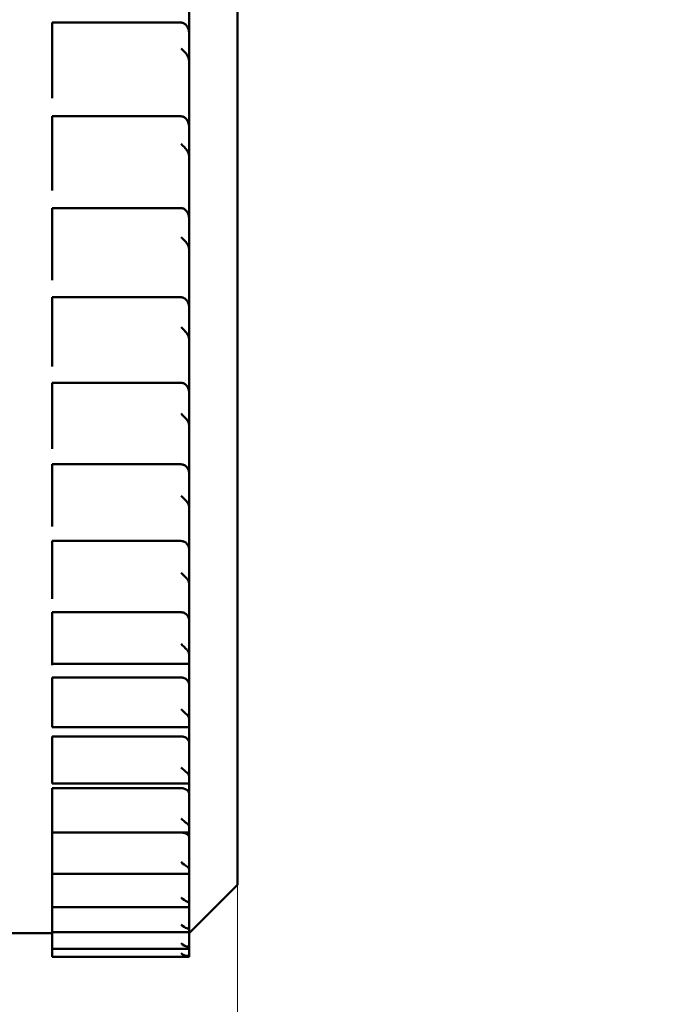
# Model space of a CAD drawing. Extents: x 2684 to 3039, y 582 to 1051.
# Tile 25 of 37: x 2975 to 2983, y 855 to 867. Entities that reach past the tile are written whole.
import ezdxf

# ---------------------------------------------------------------- set-up
doc = ezdxf.new("R2010")
doc.units = 0
doc.header["$LTSCALE"] = 2.5
doc.layers.add('Dimensions(ISO)', color=3, linetype='Continuous', lineweight=18)
doc.layers.add('Visible Edges(ISO)', color=2, linetype='Continuous', lineweight=50)
doc.styles.add('Tekstas katalogui', font='Avgardn.ttf')
doc.dimstyles.new('Naujas_stilius', dxfattribs={"dimscale": 2.5, "dimtxt": 2.8, "dimasz": 3, "dimexe": 1, "dimexo": 0, "dimgap": 0.3, "dimtad": 1, "dimtoh": 1, "dimrnd": 1e-08, "dimtxsty": 'Tekstas katalogui', "dimcen": 0.3, "dimdle": 3, "dimclrd": 7, "dimclre": 7, "dimclrt": 7, "dimazin": 2, "dimtfac": 0.5, "dimtofl": 0, "dimtmove": 0, "dimatfit": 3, "dimfxl": 1, "dimtolj": 1, "dimlwd": 15, "dimlwe": 15, "dimarcsym": 0})

# ---------------------------------------------------------------- blocks, each defined once
blk = doc.blocks.new('*D54')
at = {"layer": 'Defpoints', "color": 0, "linetype": 'Continuous'}
for p in [(2919.879, 889.868), (2996.278, 889.868), (2904.879, 847.368)]:
    blk.add_point(p, dxfattribs=at)
at = {"layer": 'Dimensions(ISO)', "color": 7, "linetype": 'Continuous', "lineweight": 15}
for p, q in [((2919.879, 889.868), (2998.778, 889.868)), ((2996.278, 854.868), (2996.278, 882.368)), ((2904.879, 847.368), (2998.778, 847.368))]:
    blk.add_line(p, q, dxfattribs=at)
at = {"layer": 'Dimensions(ISO)', "color": 7, "linetype": 'Continuous'}
for points in [[(2995.028, 882.368), (2997.528, 882.368), (2996.278, 889.868)], [(2995.028, 854.868), (2997.528, 854.868), (2996.278, 847.368)]]:
    blk.add_solid(points, dxfattribs=at)
at = {"layer": 'Dimensions(ISO)', "color": 7, "linetype": 'Continuous', "lineweight": 18, "insert": (2991.564, 859.298), "char_height": 7, "attachment_point": 4, "rotation": 90, "style": 'Tekstas katalogui'}
blk.add_mtext('\\A1;42,5', dxfattribs=at)
blk = doc.blocks.new('*D56')
at = {"layer": 'Defpoints', "color": 0, "linetype": 'Continuous'}
for p in [(2977.879, 856.268), (2722.879, 847.868), (2977.879, 834.268)]:
    blk.add_point(p, dxfattribs=at)
at = {"layer": 'Dimensions(ISO)', "color": 7, "linetype": 'Continuous', "lineweight": 15}
for p, q in [((2977.879, 856.268), (2977.879, 831.768)), ((2722.879, 847.868), (2722.879, 831.768)), ((2730.379, 834.268), (2970.379, 834.268))]:
    blk.add_line(p, q, dxfattribs=at)
at = {"layer": 'Dimensions(ISO)', "color": 7, "linetype": 'Continuous'}
for points in [[(2730.379, 835.518), (2730.379, 833.018), (2722.879, 834.268)], [(2970.379, 835.518), (2970.379, 833.018), (2977.879, 834.268)]]:
    blk.add_solid(points, dxfattribs=at)
at = {"layer": 'Dimensions(ISO)', "color": 7, "linetype": 'Continuous', "lineweight": 18, "insert": (2842.557, 838.662), "char_height": 7, "attachment_point": 4, "style": 'Tekstas katalogui'}
blk.add_mtext('\\A1;255', dxfattribs=at)

msp = doc.modelspace()

# ---------------------------------------------------------------- linework, layer by layer
at = {"layer": 'Visible Edges(ISO)'}
for p, q in [((2977.879, 881.468), (2977.879, 856.268)), ((2977.279, 866.818), (2977.279, 867.191)), ((2975.579, 866.962), (2977.179, 866.962)), ((2975.579, 866.962), (2975.579, 866.639)), ((2977.279, 866.465), (2977.279, 866.818)), ((2975.579, 866.565), (2975.579, 866.639)), ((2975.579, 866.35), (2975.579, 866.565)), ((2977.279, 866.35), (2977.279, 866.465)), ((2975.579, 866.287), (2975.579, 866.35)), ((2977.279, 866.35), (2977.279, 866.287)), ((2975.579, 866.287), (2975.579, 866.085)), ((2977.279, 866.287), (2977.279, 866.085)), ((2975.579, 866.085), (2975.579, 866.024)), ((2977.279, 866.024), (2977.279, 866.085)), ((2977.279, 865.657), (2977.279, 866.024)), ((2975.579, 865.799), (2977.179, 865.799)), ((2975.579, 865.799), (2975.579, 865.457)), ((2977.279, 865.284), (2977.279, 865.657)), ((2975.579, 865.382), (2975.579, 865.457)), ((2975.579, 865.171), (2975.579, 865.382)), ((2977.279, 865.171), (2977.279, 865.284)), ((2975.579, 865.112), (2975.579, 865.171)), ((2977.279, 865.171), (2977.279, 865.112)), ((2975.579, 865.112), (2975.579, 864.937)), ((2977.279, 865.112), (2977.279, 864.937)), ((2975.579, 864.937), (2975.579, 864.88)), ((2977.279, 864.88), (2977.279, 864.937)), ((2977.279, 864.523), (2977.279, 864.88)), ((2975.579, 864.66), (2977.179, 864.66)), ((2975.579, 864.66), (2975.579, 864.302)), ((2977.279, 864.132), (2977.279, 864.523)), ((2975.579, 864.227), (2975.579, 864.302)), ((2975.579, 864.022), (2975.579, 864.227)), ((2975.579, 863.967), (2975.579, 864.022)), ((2977.279, 864.022), (2977.279, 864.132)), ((2977.279, 864.022), (2977.279, 863.967)), ((2975.579, 863.967), (2975.579, 863.821)), ((2977.279, 863.967), (2977.279, 863.821)), ((2975.579, 863.821), (2975.579, 863.768)), ((2977.279, 863.768), (2977.279, 863.821)), ((2977.279, 863.423), (2977.279, 863.768)), ((2975.579, 863.556), (2977.179, 863.556)), ((2975.579, 863.556), (2975.579, 863.185)), ((2977.279, 863.017), (2977.279, 863.423)), ((2975.579, 863.109), (2975.579, 863.185)), ((2975.579, 862.912), (2975.579, 863.109)), ((2977.279, 862.912), (2977.279, 863.017)), ((2975.579, 862.862), (2975.579, 862.912)), ((2975.579, 862.862), (2975.579, 862.745)), ((2977.279, 862.912), (2977.279, 862.862)), ((2977.279, 862.862), (2977.279, 862.745)), ((2975.579, 862.745), (2975.579, 862.698)), ((2977.279, 862.698), (2977.279, 862.745)), ((2977.279, 862.367), (2977.279, 862.698)), ((2975.579, 862.494), (2977.179, 862.494)), ((2975.579, 862.494), (2975.579, 862.113)), ((2977.279, 861.95), (2977.279, 862.367)), ((2975.579, 862.038), (2975.579, 862.113)), ((2975.579, 861.85), (2975.579, 862.038)), ((2977.279, 861.85), (2977.279, 861.95)), ((2975.579, 861.805), (2975.579, 861.85)), ((2977.279, 861.85), (2977.279, 861.805)), ((2975.579, 861.805), (2975.579, 861.719)), ((2975.579, 861.719), (2975.579, 861.676)), ((2977.279, 861.805), (2977.279, 861.719)), ((2977.279, 861.676), (2977.279, 861.719)), ((2977.279, 861.363), (2977.279, 861.676)), ((2975.579, 861.484), (2977.179, 861.484)), ((2975.579, 861.484), (2975.579, 861.095)), ((2977.279, 860.939), (2977.279, 861.363)), ((2975.579, 861.021), (2975.579, 861.095)), ((2975.579, 860.845), (2975.579, 861.021)), ((2975.579, 860.806), (2975.579, 860.845)), ((2977.279, 860.845), (2977.279, 860.939)), ((2977.279, 860.845), (2977.279, 860.806)), ((2975.579, 860.806), (2975.579, 860.75)), ((2975.579, 860.75), (2975.579, 860.713)), ((2977.279, 860.806), (2977.279, 860.75)), ((2977.279, 860.713), (2977.279, 860.75)), ((2977.279, 860.42), (2977.279, 860.713)), ((2975.579, 860.533), (2977.179, 860.533)), ((2975.579, 860.533), (2975.579, 860.14)), ((2977.279, 859.992), (2977.279, 860.42)), ((2975.579, 860.068), (2975.579, 860.14)), ((2975.579, 859.904), (2975.579, 860.068)), ((2977.279, 859.904), (2977.279, 859.992)), ((2975.579, 859.871), (2975.579, 859.904)), ((2975.579, 859.871), (2975.579, 859.847)), ((2977.279, 859.904), (2977.279, 859.871)), ((2977.279, 859.871), (2977.279, 859.847)), ((2975.579, 859.847), (2975.579, 859.816)), ((2977.279, 859.816), (2977.279, 859.847)), ((2977.279, 859.545), (2977.279, 859.816)), ((2975.579, 859.649), (2977.179, 859.649)), ((2975.579, 859.649), (2975.579, 859.255)), ((2977.279, 859.116), (2977.279, 859.545)), ((2975.579, 859.186), (2975.579, 859.255)), ((2975.579, 859.035), (2975.579, 859.186)), ((2975.579, 859.008), (2975.579, 859.035)), ((2977.279, 859.035), (2977.279, 859.116)), ((2977.279, 859.035), (2977.279, 859.008)), ((2975.579, 859.008), (2975.579, 858.991)), ((2977.279, 859.008), (2975.579, 859.008)), ((2977.279, 858.991), (2977.279, 859.008)), ((2977.279, 858.745), (2977.279, 858.991)), ((2975.579, 858.839), (2977.179, 858.839)), ((2975.579, 858.839), (2975.579, 858.448)), ((2977.279, 858.318), (2977.279, 858.745)), ((2975.579, 858.381), (2975.579, 858.448)), ((2975.579, 858.246), (2975.579, 858.381)), ((2977.279, 858.246), (2977.279, 858.318)), ((2975.579, 858.224), (2975.579, 858.246)), ((2977.279, 858.224), (2975.579, 858.224)), ((2977.279, 858.246), (2977.279, 858.224)), ((2977.279, 858.026), (2977.279, 858.224)), ((2975.579, 858.11), (2977.179, 858.11)), ((2975.579, 858.11), (2975.579, 857.725)), ((2977.279, 857.605), (2977.279, 858.026)), ((2975.579, 857.662), (2975.579, 857.725)), ((2975.579, 857.541), (2975.579, 857.662)), ((2977.279, 857.541), (2977.279, 857.605)), ((2975.579, 857.525), (2975.579, 857.541)), ((2977.279, 857.525), (2975.579, 857.525)), ((2975.579, 857.468), (2977.179, 857.468)), ((2975.579, 857.468), (2975.579, 857.091)), ((2977.279, 857.541), (2977.279, 857.525)), ((2977.279, 857.395), (2977.279, 857.525)), ((2977.279, 856.984), (2977.279, 857.395)), ((2975.579, 857.032), (2975.579, 857.091)), ((2975.579, 856.929), (2975.579, 857.032)), ((2977.279, 856.929), (2977.279, 856.984)), ((2975.579, 856.917), (2975.579, 856.929)), ((2975.579, 856.917), (2975.579, 856.552)), ((2977.279, 856.917), (2975.579, 856.917)), ((2977.279, 856.929), (2977.279, 856.917)), ((2977.279, 856.856), (2977.279, 856.917)), ((2977.279, 856.457), (2977.279, 856.856)), ((2975.579, 856.498), (2975.579, 856.552)), ((2975.579, 856.412), (2975.579, 856.498)), ((2977.279, 856.412), (2977.279, 856.457)), ((2975.579, 856.404), (2975.579, 856.412)), ((2975.579, 856.404), (2975.579, 856.112)), ((2977.279, 856.404), (2975.579, 856.404)), ((2977.279, 856.412), (2977.279, 856.404)), ((2977.279, 856.031), (2977.279, 856.404)), ((2977.879, 856.268), (2977.279, 855.668)), ((2975.579, 856.063), (2975.579, 856.112)), ((2975.579, 855.995), (2975.579, 856.063)), ((2975.579, 855.991), (2975.579, 855.995)), ((2975.579, 855.991), (2975.579, 855.775)), ((2977.279, 855.991), (2975.579, 855.991)), ((2977.279, 855.995), (2977.279, 856.031)), ((2977.279, 855.995), (2977.279, 855.991)), ((2977.279, 855.708), (2977.279, 855.991)), ((2975.579, 855.731), (2975.579, 855.775)), ((2975.579, 855.683), (2975.579, 855.731)), ((2974.579, 855.668), (2975.579, 855.668)), ((2975.579, 855.68), (2975.579, 855.683)), ((2975.579, 855.68), (2975.579, 855.544)), ((2977.279, 855.68), (2975.579, 855.68)), ((2977.279, 855.683), (2977.279, 855.708)), ((2977.279, 855.683), (2977.279, 855.68)), ((2977.279, 855.491), (2977.279, 855.68)), ((2975.579, 855.505), (2975.579, 855.544)), ((2975.579, 855.476), (2975.579, 855.505)), ((2975.579, 855.475), (2975.579, 855.476)), ((2975.579, 855.475), (2975.579, 855.419)), ((2977.279, 855.475), (2975.579, 855.475)), ((2977.279, 855.476), (2977.279, 855.491)), ((2977.279, 855.476), (2977.279, 855.475)), ((2977.279, 855.382), (2977.279, 855.475)), ((2975.579, 855.387), (2975.579, 855.419)), ((2975.579, 855.377), (2975.579, 855.387)), ((2975.579, 855.377), (2975.579, 855.377)), ((2977.279, 855.377), (2975.579, 855.377)), ((2977.279, 855.377), (2977.279, 855.382)), ((2977.279, 855.377), (2977.279, 855.377))]:
    msp.add_line(p, q, dxfattribs=at)
at = {"layer": 'Visible Edges(ISO)', "flags": 128}
for points in [[(2977.179, 866.962), (2977.186, 866.962), (2977.194, 866.96), (2977.202, 866.958), (2977.209, 866.955), (2977.217, 866.951), (2977.223, 866.947), (2977.23, 866.942), (2977.236, 866.936), (2977.241, 866.93), (2977.246, 866.924), (2977.251, 866.918), (2977.255, 866.911), (2977.259, 866.904), (2977.262, 866.897), (2977.265, 866.889), (2977.268, 866.882), (2977.271, 866.874), (2977.273, 866.866), (2977.275, 866.858), (2977.276, 866.85), (2977.277, 866.842), (2977.278, 866.834), (2977.278, 866.826), (2977.279, 866.818)], [(2977.249, 866.565), (2977.251, 866.561), (2977.254, 866.558), (2977.256, 866.554), (2977.258, 866.55), (2977.26, 866.546), (2977.262, 866.542), (2977.264, 866.538), (2977.266, 866.534), (2977.267, 866.53), (2977.269, 866.526), (2977.27, 866.521), (2977.271, 866.517), (2977.273, 866.513), (2977.274, 866.508), (2977.275, 866.504), (2977.275, 866.5), (2977.276, 866.495), (2977.277, 866.491), (2977.277, 866.486), (2977.278, 866.482), (2977.278, 866.478), (2977.278, 866.473), (2977.279, 866.469), (2977.279, 866.465)], [(2977.179, 865.799), (2977.186, 865.798), (2977.194, 865.797), (2977.202, 865.795), (2977.209, 865.792), (2977.217, 865.788), (2977.223, 865.784), (2977.23, 865.779), (2977.236, 865.773), (2977.241, 865.768), (2977.246, 865.762), (2977.251, 865.756), (2977.255, 865.749), (2977.259, 865.742), (2977.262, 865.735), (2977.265, 865.728), (2977.268, 865.72), (2977.271, 865.712), (2977.273, 865.704), (2977.275, 865.696), (2977.276, 865.689), (2977.277, 865.681), (2977.278, 865.673), (2977.278, 865.665), (2977.279, 865.657)], [(2977.249, 865.382), (2977.251, 865.378), (2977.254, 865.375), (2977.256, 865.371), (2977.258, 865.367), (2977.26, 865.363), (2977.262, 865.36), (2977.264, 865.356), (2977.266, 865.352), (2977.267, 865.347), (2977.269, 865.343), (2977.27, 865.339), (2977.271, 865.335), (2977.273, 865.331), (2977.274, 865.326), (2977.275, 865.322), (2977.275, 865.318), (2977.276, 865.313), (2977.277, 865.309), (2977.277, 865.305), (2977.278, 865.301), (2977.278, 865.296), (2977.278, 865.292), (2977.279, 865.288), (2977.279, 865.284)], [(2977.179, 864.66), (2977.186, 864.66), (2977.194, 864.659), (2977.202, 864.657), (2977.209, 864.654), (2977.216, 864.65), (2977.223, 864.646), (2977.229, 864.641), (2977.235, 864.636), (2977.241, 864.63), (2977.246, 864.624), (2977.25, 864.618), (2977.255, 864.612), (2977.258, 864.605), (2977.262, 864.598), (2977.265, 864.591), (2977.268, 864.584), (2977.271, 864.576), (2977.273, 864.569), (2977.275, 864.561), (2977.276, 864.553), (2977.277, 864.545), (2977.278, 864.538), (2977.278, 864.53), (2977.279, 864.523)], [(2977.249, 864.227), (2977.251, 864.223), (2977.254, 864.22), (2977.256, 864.216), (2977.258, 864.213), (2977.26, 864.209), (2977.262, 864.205), (2977.264, 864.201), (2977.266, 864.197), (2977.267, 864.193), (2977.269, 864.189), (2977.27, 864.185), (2977.271, 864.181), (2977.273, 864.177), (2977.274, 864.173), (2977.275, 864.169), (2977.275, 864.165), (2977.276, 864.16), (2977.277, 864.156), (2977.277, 864.152), (2977.278, 864.148), (2977.278, 864.144), (2977.278, 864.14), (2977.279, 864.136), (2977.279, 864.132)], [(2977.179, 863.556), (2977.186, 863.555), (2977.194, 863.554), (2977.202, 863.552), (2977.209, 863.55), (2977.216, 863.546), (2977.223, 863.542), (2977.229, 863.537), (2977.235, 863.532), (2977.241, 863.527), (2977.246, 863.521), (2977.25, 863.515), (2977.255, 863.509), (2977.258, 863.503), (2977.262, 863.496), (2977.265, 863.489), (2977.268, 863.482), (2977.271, 863.475), (2977.273, 863.467), (2977.275, 863.46), (2977.276, 863.452), (2977.277, 863.445), (2977.278, 863.437), (2977.278, 863.43), (2977.279, 863.423)], [(2977.249, 863.109), (2977.251, 863.106), (2977.254, 863.102), (2977.256, 863.099), (2977.258, 863.095), (2977.26, 863.092), (2977.262, 863.088), (2977.264, 863.084), (2977.266, 863.081), (2977.267, 863.077), (2977.269, 863.073), (2977.27, 863.069), (2977.271, 863.065), (2977.273, 863.061), (2977.274, 863.057), (2977.275, 863.053), (2977.275, 863.049), (2977.276, 863.045), (2977.277, 863.041), (2977.277, 863.037), (2977.278, 863.033), (2977.278, 863.029), (2977.278, 863.025), (2977.279, 863.021), (2977.279, 863.017)], [(2977.179, 862.494), (2977.186, 862.494), (2977.194, 862.492), (2977.202, 862.491), (2977.209, 862.488), (2977.217, 862.484), (2977.223, 862.481), (2977.23, 862.476), (2977.236, 862.471), (2977.241, 862.466), (2977.246, 862.461), (2977.251, 862.455), (2977.255, 862.449), (2977.259, 862.443), (2977.262, 862.436), (2977.265, 862.43), (2977.268, 862.423), (2977.271, 862.416), (2977.273, 862.409), (2977.275, 862.402), (2977.276, 862.395), (2977.277, 862.388), (2977.278, 862.381), (2977.278, 862.374), (2977.279, 862.367)], [(2977.249, 862.038), (2977.251, 862.034), (2977.254, 862.031), (2977.256, 862.028), (2977.258, 862.025), (2977.26, 862.021), (2977.262, 862.018), (2977.264, 862.014), (2977.266, 862.011), (2977.267, 862.007), (2977.269, 862.003), (2977.27, 862), (2977.271, 861.996), (2977.273, 861.992), (2977.274, 861.988), (2977.275, 861.984), (2977.275, 861.981), (2977.276, 861.977), (2977.277, 861.973), (2977.277, 861.969), (2977.278, 861.965), (2977.278, 861.962), (2977.278, 861.958), (2977.279, 861.954), (2977.279, 861.95)], [(2977.179, 861.484), (2977.186, 861.483), (2977.194, 861.482), (2977.202, 861.48), (2977.209, 861.478), (2977.217, 861.475), (2977.223, 861.471), (2977.23, 861.467), (2977.236, 861.462), (2977.241, 861.457), (2977.246, 861.452), (2977.251, 861.447), (2977.255, 861.441), (2977.259, 861.435), (2977.262, 861.429), (2977.265, 861.423), (2977.268, 861.416), (2977.271, 861.41), (2977.273, 861.403), (2977.275, 861.396), (2977.276, 861.39), (2977.277, 861.383), (2977.278, 861.376), (2977.278, 861.37), (2977.279, 861.363)], [(2977.249, 861.021), (2977.251, 861.018), (2977.254, 861.015), (2977.256, 861.012), (2977.258, 861.009), (2977.26, 861.006), (2977.262, 861.003), (2977.264, 860.999), (2977.266, 860.996), (2977.267, 860.992), (2977.269, 860.989), (2977.27, 860.985), (2977.271, 860.982), (2977.273, 860.978), (2977.274, 860.975), (2977.275, 860.971), (2977.275, 860.968), (2977.276, 860.964), (2977.277, 860.96), (2977.277, 860.957), (2977.278, 860.953), (2977.278, 860.95), (2977.278, 860.946), (2977.279, 860.943), (2977.279, 860.939)], [(2977.179, 860.533), (2977.186, 860.532), (2977.194, 860.531), (2977.202, 860.529), (2977.209, 860.527), (2977.217, 860.524), (2977.223, 860.521), (2977.23, 860.517), (2977.236, 860.512), (2977.241, 860.508), (2977.246, 860.503), (2977.251, 860.498), (2977.255, 860.493), (2977.259, 860.487), (2977.262, 860.482), (2977.265, 860.476), (2977.268, 860.47), (2977.271, 860.464), (2977.273, 860.457), (2977.275, 860.451), (2977.276, 860.445), (2977.277, 860.438), (2977.278, 860.432), (2977.278, 860.426), (2977.279, 860.42)], [(2977.249, 860.068), (2977.251, 860.065), (2977.254, 860.063), (2977.256, 860.06), (2977.258, 860.057), (2977.26, 860.054), (2977.262, 860.051), (2977.264, 860.048), (2977.266, 860.045), (2977.267, 860.041), (2977.269, 860.038), (2977.27, 860.035), (2977.271, 860.031), (2977.273, 860.028), (2977.274, 860.025), (2977.275, 860.021), (2977.275, 860.018), (2977.276, 860.015), (2977.277, 860.011), (2977.277, 860.008), (2977.278, 860.005), (2977.278, 860.001), (2977.278, 859.998), (2977.279, 859.995), (2977.279, 859.992)], [(2977.179, 859.649), (2977.186, 859.648), (2977.194, 859.647), (2977.202, 859.646), (2977.209, 859.644), (2977.217, 859.641), (2977.223, 859.638), (2977.23, 859.634), (2977.236, 859.63), (2977.241, 859.626), (2977.246, 859.621), (2977.251, 859.617), (2977.255, 859.612), (2977.259, 859.607), (2977.262, 859.602), (2977.265, 859.596), (2977.268, 859.591), (2977.271, 859.585), (2977.273, 859.579), (2977.275, 859.573), (2977.276, 859.568), (2977.277, 859.562), (2977.278, 859.556), (2977.278, 859.55), (2977.279, 859.545)], [(2977.249, 859.186), (2977.251, 859.183), (2977.254, 859.181), (2977.256, 859.178), (2977.258, 859.175), (2977.26, 859.173), (2977.262, 859.17), (2977.264, 859.167), (2977.266, 859.164), (2977.267, 859.161), (2977.269, 859.158), (2977.27, 859.155), (2977.271, 859.152), (2977.273, 859.149), (2977.274, 859.146), (2977.275, 859.143), (2977.275, 859.14), (2977.276, 859.137), (2977.277, 859.134), (2977.277, 859.131), (2977.278, 859.128), (2977.278, 859.125), (2977.278, 859.121), (2977.279, 859.118), (2977.279, 859.116)], [(2977.179, 858.839), (2977.186, 858.839), (2977.194, 858.838), (2977.202, 858.836), (2977.209, 858.834), (2977.217, 858.832), (2977.223, 858.829), (2977.23, 858.826), (2977.236, 858.822), (2977.241, 858.818), (2977.246, 858.814), (2977.251, 858.81), (2977.255, 858.806), (2977.259, 858.801), (2977.262, 858.796), (2977.265, 858.791), (2977.268, 858.786), (2977.271, 858.781), (2977.273, 858.776), (2977.275, 858.771), (2977.276, 858.765), (2977.277, 858.76), (2977.278, 858.755), (2977.278, 858.75), (2977.279, 858.745)], [(2977.249, 858.381), (2977.251, 858.379), (2977.254, 858.377), (2977.256, 858.375), (2977.258, 858.372), (2977.26, 858.37), (2977.262, 858.367), (2977.264, 858.365), (2977.266, 858.362), (2977.267, 858.359), (2977.269, 858.357), (2977.27, 858.354), (2977.271, 858.351), (2977.273, 858.348), (2977.274, 858.346), (2977.275, 858.343), (2977.275, 858.34), (2977.276, 858.337), (2977.277, 858.334), (2977.277, 858.332), (2977.278, 858.329), (2977.278, 858.326), (2977.278, 858.323), (2977.279, 858.321), (2977.279, 858.318)], [(2977.179, 858.11), (2977.186, 858.11), (2977.194, 858.109), (2977.202, 858.108), (2977.209, 858.106), (2977.217, 858.104), (2977.223, 858.101), (2977.23, 858.098), (2977.236, 858.095), (2977.241, 858.091), (2977.246, 858.088), (2977.251, 858.084), (2977.255, 858.08), (2977.259, 858.076), (2977.262, 858.072), (2977.265, 858.068), (2977.268, 858.063), (2977.271, 858.058), (2977.273, 858.054), (2977.275, 858.049), (2977.276, 858.045), (2977.277, 858.04), (2977.278, 858.035), (2977.278, 858.031), (2977.279, 858.026)], [(2977.249, 857.662), (2977.251, 857.66), (2977.254, 857.658), (2977.256, 857.655), (2977.258, 857.653), (2977.26, 857.651), (2977.262, 857.649), (2977.264, 857.647), (2977.266, 857.644), (2977.267, 857.642), (2977.269, 857.64), (2977.27, 857.637), (2977.271, 857.635), (2977.273, 857.632), (2977.274, 857.63), (2977.275, 857.627), (2977.275, 857.625), (2977.276, 857.622), (2977.277, 857.62), (2977.277, 857.617), (2977.278, 857.615), (2977.278, 857.613), (2977.278, 857.61), (2977.279, 857.608), (2977.279, 857.605)], [(2977.179, 857.468), (2977.186, 857.467), (2977.194, 857.467), (2977.202, 857.466), (2977.209, 857.464), (2977.217, 857.462), (2977.223, 857.46), (2977.23, 857.457), (2977.236, 857.454), (2977.241, 857.451), (2977.246, 857.448), (2977.251, 857.445), (2977.255, 857.442), (2977.259, 857.438), (2977.262, 857.435), (2977.265, 857.431), (2977.268, 857.427), (2977.271, 857.423), (2977.273, 857.419), (2977.275, 857.415), (2977.276, 857.411), (2977.277, 857.407), (2977.278, 857.403), (2977.278, 857.399), (2977.279, 857.395)], [(2977.249, 857.032), (2977.251, 857.03), (2977.254, 857.028), (2977.256, 857.027), (2977.258, 857.025), (2977.26, 857.023), (2977.262, 857.021), (2977.264, 857.019), (2977.266, 857.017), (2977.267, 857.015), (2977.269, 857.013), (2977.27, 857.011), (2977.271, 857.009), (2977.273, 857.007), (2977.274, 857.005), (2977.275, 857.002), (2977.275, 857), (2977.276, 856.998), (2977.277, 856.996), (2977.277, 856.994), (2977.278, 856.992), (2977.278, 856.99), (2977.278, 856.988), (2977.279, 856.986), (2977.279, 856.984)], [(2977.181, 856.917), (2977.189, 856.917), (2977.196, 856.916), (2977.204, 856.915), (2977.211, 856.914), (2977.218, 856.912), (2977.225, 856.91), (2977.231, 856.908), (2977.237, 856.905), (2977.242, 856.903), (2977.247, 856.9), (2977.251, 856.898), (2977.255, 856.895), (2977.259, 856.892), (2977.263, 856.889), (2977.266, 856.886), (2977.269, 856.882), (2977.271, 856.879), (2977.273, 856.876), (2977.275, 856.872), (2977.276, 856.869), (2977.277, 856.866), (2977.278, 856.862), (2977.278, 856.859), (2977.279, 856.856)], [(2977.249, 856.498), (2977.251, 856.496), (2977.254, 856.495), (2977.256, 856.493), (2977.258, 856.492), (2977.26, 856.49), (2977.262, 856.488), (2977.264, 856.487), (2977.266, 856.485), (2977.267, 856.483), (2977.269, 856.482), (2977.27, 856.48), (2977.271, 856.478), (2977.273, 856.476), (2977.274, 856.475), (2977.275, 856.473), (2977.275, 856.471), (2977.276, 856.469), (2977.277, 856.468), (2977.277, 856.466), (2977.278, 856.464), (2977.278, 856.462), (2977.278, 856.461), (2977.279, 856.459), (2977.279, 856.457)], [(2977.249, 856.063), (2977.251, 856.062), (2977.254, 856.06), (2977.256, 856.059), (2977.258, 856.058), (2977.26, 856.057), (2977.262, 856.056), (2977.264, 856.054), (2977.266, 856.053), (2977.267, 856.052), (2977.269, 856.05), (2977.27, 856.049), (2977.271, 856.048), (2977.273, 856.046), (2977.274, 856.045), (2977.275, 856.043), (2977.275, 856.042), (2977.276, 856.041), (2977.277, 856.039), (2977.277, 856.038), (2977.278, 856.036), (2977.278, 856.035), (2977.278, 856.034), (2977.279, 856.032), (2977.279, 856.031)], [(2977.249, 855.731), (2977.251, 855.73), (2977.254, 855.729), (2977.256, 855.729), (2977.258, 855.728), (2977.26, 855.727), (2977.262, 855.726), (2977.264, 855.725), (2977.266, 855.724), (2977.267, 855.723), (2977.269, 855.722), (2977.27, 855.721), (2977.271, 855.72), (2977.273, 855.719), (2977.274, 855.718), (2977.275, 855.717), (2977.275, 855.716), (2977.276, 855.715), (2977.277, 855.714), (2977.277, 855.713), (2977.278, 855.712), (2977.278, 855.711), (2977.278, 855.71), (2977.279, 855.709), (2977.279, 855.708)], [(2977.249, 855.505), (2977.251, 855.505), (2977.254, 855.504), (2977.256, 855.504), (2977.258, 855.503), (2977.26, 855.502), (2977.262, 855.502), (2977.264, 855.501), (2977.266, 855.501), (2977.267, 855.5), (2977.269, 855.5), (2977.27, 855.499), (2977.271, 855.498), (2977.273, 855.498), (2977.274, 855.497), (2977.275, 855.497), (2977.275, 855.496), (2977.276, 855.495), (2977.277, 855.495), (2977.277, 855.494), (2977.278, 855.493), (2977.278, 855.493), (2977.278, 855.492), (2977.279, 855.492), (2977.279, 855.491)], [(2977.249, 855.387), (2977.251, 855.387), (2977.254, 855.386), (2977.256, 855.386), (2977.258, 855.386), (2977.26, 855.386), (2977.262, 855.386), (2977.264, 855.385), (2977.266, 855.385), (2977.267, 855.385), (2977.269, 855.385), (2977.27, 855.385), (2977.271, 855.384), (2977.273, 855.384), (2977.274, 855.384), (2977.275, 855.384), (2977.275, 855.383), (2977.276, 855.383), (2977.277, 855.383), (2977.277, 855.383), (2977.278, 855.383), (2977.278, 855.382), (2977.278, 855.382), (2977.279, 855.382), (2977.279, 855.382)]]:
    msp.add_lwpolyline(points, dxfattribs=at)
at = {"layer": 'Visible Edges(ISO)'}
for centre, major_axis, ratio, start_param, end_param in [((2977.179, 866.582), (-0.0954, 0.0954), 0.31256, 4.238003, 5.015328), ((2977.179, 865.407), (-0.0967, 0.0967), 0.263945, 4.193124, 4.970448), ((2977.179, 864.261), (-0.0977, 0.0977), 0.216469, 4.148244, 4.925568), ((2977.179, 863.152), (-0.0986, 0.0986), 0.169907, 4.103364, 4.880689), ((2977.179, 862.088), (-0.0992, 0.0992), 0.12405, 4.058484, 4.835809), ((2977.179, 861.079), (-0.0997, 0.0997), 0.078702, 4.013604, 4.790929), ((2977.179, 860.133), (-0.0999, 0.0999), 0.033673, 3.968724, 4.746049), ((2977.179, 859.258), (-0.1, 0.1), 0.01122, 1.582016, 2.359341), ((2977.179, 858.459), (-0.0998, 0.0998), 0.056159, 1.626896, 2.404221), ((2977.179, 857.745), (-0.0995, 0.0995), 0.101324, 1.671776, 2.449101), ((2977.179, 857.12), (-0.0989, 0.0989), 0.146903, 1.716656, 2.493981), ((2977.179, 856.589), (-0.0982, 0.0982), 0.193087, 1.761536, 2.538861), ((2977.179, 856.158), (-0.0972, 0.0972), 0.240079, 1.806416, 2.583741), ((2977.179, 855.828), (-0.0961, 0.0961), 0.288095, 1.851296, 2.62862), ((2977.179, 855.604), (-0.0948, 0.0948), 0.33737, 1.896176, 2.6735), ((2977.179, 855.487), (-0.0932, 0.0932), 0.388161, 1.941055, 2.71838)]:
    msp.add_ellipse(centre, major_axis=major_axis, ratio=ratio, start_param=start_param, end_param=end_param, dxfattribs=at)

# ---------------------------------------------------------------- dimensions: what is measured, and where the dimension line sits
at = {"layer": 'Dimensions(ISO)', "color": 7, "linetype": 'Continuous', "lineweight": 18}
dim = msp.add_linear_dim(base=(2996.278, 889.868), p1=(2904.879, 847.368), p2=(2919.879, 889.868), angle=270, dimstyle='Naujas_stilius', override={"dimtoh": 0, "dimdec": 2, "dimtp": 0, "dimtm": 0, "dimtdec": 3, "dimtmove": 1}, dxfattribs=at)
dim.commit()
dim.dimension.update_dxf_attribs({"geometry": '*D54', "text_midpoint": (2996.278, 868.618), "dimtype": 160})
dim = msp.add_linear_dim(base=(2977.879, 834.268), p1=(2722.879, 847.868), p2=(2977.879, 856.268), dimstyle='Naujas_stilius', override={"dimtoh": 0, "dimdec": 2, "dimtp": 0, "dimtm": 0, "dimtdec": 3}, dxfattribs=at)
dim.commit()
dim.dimension.update_dxf_attribs({"geometry": '*D56', "text_midpoint": (2850.379, 834.268), "dimtype": 160})

doc.saveas('drawing.dxf')
